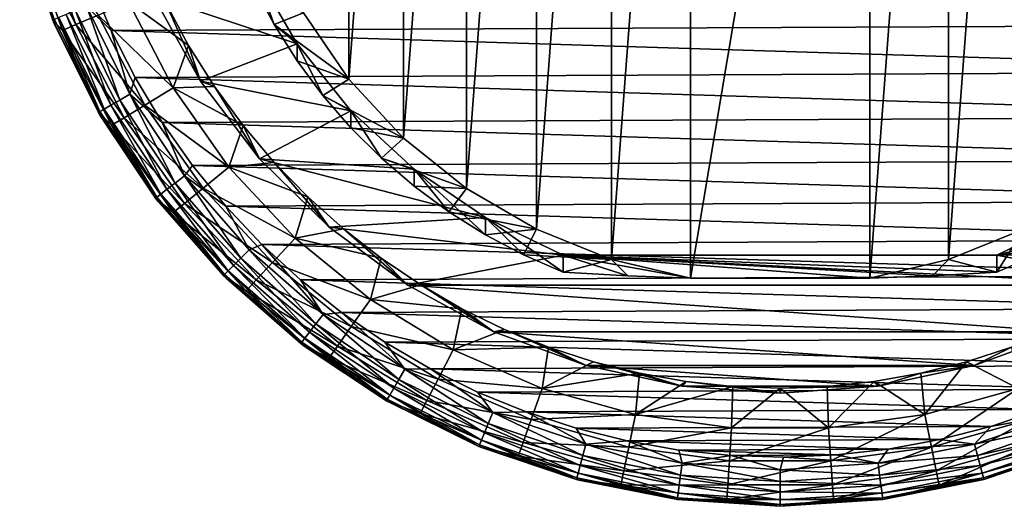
# Model space of a CAD drawing. Header units: metres. Extents: x -25 to 31, y -154 to 31.
# Tile 1 of 110: x -15 to 5, y -154 to -144. Entities that reach past the tile are written whole.
import ezdxf

# ---------------------------------------------------------------- set-up
doc = ezdxf.new("R2010")
doc.units = ezdxf.units.M
doc.layers.add('solid_FIT-WB-M-WASTE', color=7, linetype='CONTINUOUS')

msp = doc.modelspace()

# ---------------------------------------------------------------- linework, layer by layer
at = {"layer": 'solid_FIT-WB-M-WASTE'}
for points in [[(-1.822773, -127.701843, 100.950218), (-1.822773, -149.367615, 104.770477), (-3.425528, -148.984283, 104.702888)], [(-1.822773, -127.701843, 100.950218), (-3.425528, -148.984283, 104.702888), (-3.425509, -128.085159, 101.017807)], [(1.822773, -127.701843, 100.950218), (-1.822773, -149.367615, 104.770477), (-1.822773, -127.701843, 100.950218)], [(1.822773, -127.701843, 100.950218), (1.822773, -149.367615, 104.770477), (-1.822773, -149.367615, 104.770477)], [(1.822773, -127.701843, 100.950218), (3.425528, -128.085175, 101.017807), (1.822773, -149.367615, 104.770477)], [(-3.425509, -128.085159, 101.017807), (-3.425528, -148.984283, 104.702888), (-4.953334, -148.372314, 104.594978)], [(-3.425509, -128.085159, 101.017807), (-4.953334, -148.372314, 104.594978), (-4.953313, -128.697144, 101.125717)], [(3.425528, -128.085175, 101.017807), (3.425509, -148.984299, 104.702888), (1.822773, -149.367615, 104.770477)], [(3.425528, -128.085175, 101.017807), (4.953334, -128.697144, 101.125717), (3.425509, -148.984299, 104.702888)], [(-4.953313, -128.697144, 101.125717), (-4.953334, -148.372314, 104.594978), (-6.372756, -147.545074, 104.449112)], [(-4.953313, -128.697144, 101.125717), (-6.372756, -147.545074, 104.449112), (-6.372742, -129.524384, 101.271584)], [(4.953334, -128.697144, 101.125717), (4.953313, -148.372314, 104.594978), (3.425509, -148.984299, 104.702888)], [(-6.372742, -129.524384, 101.271584), (-6.372756, -147.545074, 104.449112), (-7.652733, -146.520676, 104.268486)], [(-6.372742, -129.524384, 101.271584), (-7.652733, -146.520676, 104.268486), (-7.65273, -130.548782, 101.452209)], [(-7.65273, -130.548782, 101.452209), (-8.76528, -145.321503, 104.057037), (-8.765286, -131.747971, 101.663658)], [(-7.65273, -130.548782, 101.452209), (-7.652733, -146.520676, 104.268486), (-8.76528, -145.321503, 104.057037)], [(-8.765286, -131.747971, 101.663658), (-8.76528, -145.321503, 104.057037), (-9.686022, -143.973816, 103.819405)], [(-15.454811, -142.141113, 115), (-14.782053, -144.122986, 115), (-15.422466, -142.259995, 124)], [(-15.310974, -142.289932, 113.593628), (-14.782053, -144.122986, 115), (-15.454811, -142.141113, 115)], [(-14.782053, -144.122986, 115), (-14.739283, -144.225235, 124), (-15.422466, -142.259995, 124)], [(-14.750592, -144.109894, 124.25882), (-15.422466, -142.259995, 124), (-14.739283, -144.225235, 124)], [(-15.310974, -142.289932, 113.593628), (-15.024248, -142.209595, 112.20977), (-14.311105, -144.216187, 112.20977)], [(-14.311105, -144.216187, 112.20977), (-15.024248, -142.209595, 112.20977), (-13.861504, -144.020905, 110.881821)], [(-14.584221, -144.334824, 113.593628), (-14.782053, -144.122986, 115), (-15.310974, -142.289932, 113.593628)], [(-14.584221, -144.334824, 113.593628), (-15.310974, -142.289932, 113.593628), (-14.311105, -144.216187, 112.20977)], [(-14.011558, -143.355026, 125), (13.653044, -144.212433, 125), (14.060413, -143.225388, 125)], [(-10.690057, -143.10144, 106.407234), (-9.814435, -144.605728, 106.672478), (-12.73487, -143.640579, 106.502296)], [(-10.280705, -144.216827, 104.573051), (-9.814435, -144.605728, 106.672478), (-10.690057, -143.10144, 106.407234)], [(-10.280705, -144.216827, 104.573051), (-10.690057, -143.10144, 106.407234), (-10.690018, -143.448807, 104.43763)], [(-14.096376, -143.838913, 124.966194), (-13.59509, -144.338257, 125), (-14.011558, -143.355026, 125)], [(-14.011558, -143.355026, 125), (-13.59509, -144.338257, 125), (13.653044, -144.212433, 125)], [(-10.280705, -144.216827, 104.573051), (-10.690018, -143.448807, 104.43763), (-9.686022, -143.973816, 103.819405)], [(-9.814435, -144.605728, 106.672478), (-11.77758, -145.367111, 106.806732), (-12.73487, -143.640579, 106.502296)], [(-12.49107, -143.769073, 108.691399), (-12.73487, -143.640579, 106.502296), (-11.77758, -145.367111, 106.806732)], [(-14.096376, -143.838913, 124.966194), (-14.319504, -143.931335, 124.866417), (-13.422805, -145.749664, 124.866417)], [(-13.213649, -145.628906, 124.966194), (-13.59509, -144.338257, 125), (-14.096376, -143.838913, 124.966194)], [(-13.213649, -145.628906, 124.966194), (-14.096376, -143.838913, 124.966194), (-13.422805, -145.749664, 124.866417)], [(-13.861504, -144.020905, 110.881821), (-13.244408, -143.752914, 109.636391), (-12.337696, -145.502777, 109.636391)], [(-13.244408, -143.752914, 109.636391), (-12.49107, -143.769073, 108.691399), (-12.021917, -144.639755, 108.660378)], [(-12.337696, -145.502777, 109.636391), (-13.244408, -143.752914, 109.636391), (-12.021917, -144.639755, 108.660378)], [(-12.021917, -144.639755, 108.660378), (-12.49107, -143.769073, 108.691399), (-11.77758, -145.367111, 106.806732)], [(-14.658175, -144.071609, 124.500229), (-14.750592, -144.109894, 124.25882), (-13.826898, -145.982956, 124.25882)], [(-14.511132, -144.010712, 124.707474), (-14.658175, -144.071609, 124.500229), (-13.740268, -145.932953, 124.500229)], [(-13.740268, -145.932953, 124.500229), (-14.658175, -144.071609, 124.500229), (-13.826898, -145.982956, 124.25882)], [(-14.319504, -143.931335, 124.866417), (-14.511132, -144.010712, 124.707474), (-13.602433, -145.853363, 124.707474)], [(-13.602433, -145.853363, 124.707474), (-14.511132, -144.010712, 124.707474), (-13.740268, -145.932953, 124.500229)], [(-13.422805, -145.749664, 124.866417), (-14.319504, -143.931335, 124.866417), (-13.602433, -145.853363, 124.707474)], [(-14.311105, -144.216187, 112.20977), (-13.861504, -144.020905, 110.881821), (-12.912551, -145.852295, 110.881821)], [(-12.912551, -145.852295, 110.881821), (-13.861504, -144.020905, 110.881821), (-12.337696, -145.502777, 109.636391)], [(-10.280705, -144.216827, 104.573051), (-9.686022, -143.973816, 103.819405), (-8.76528, -145.321503, 104.057037)], [(-14.782053, -144.122986, 115), (-13.856391, -146.000031, 115), (-14.739283, -144.225235, 124)], [(-14.584221, -144.334824, 113.593628), (-13.856391, -146.000031, 115), (-14.782053, -144.122986, 115)], [(-13.826898, -145.982956, 124.25882), (-14.750592, -144.109894, 124.25882), (-14.739283, -144.225235, 124)], [(-13.856391, -146.000031, 115), (-13.80686, -146.085205, 124), (-14.739283, -144.225235, 124)], [(-13.826898, -145.982956, 124.25882), (-14.739283, -144.225235, 124), (-13.80686, -146.085205, 124)], [(-14.584221, -144.334824, 113.593628), (-14.311105, -144.216187, 112.20977), (-13.331372, -146.106995, 112.20977)], [(-13.331372, -146.106995, 112.20977), (-14.311105, -144.216187, 112.20977), (-12.912551, -145.852295, 110.881821)], [(-13.59509, -144.338257, 125), (13.176516, -145.167938, 125), (13.653044, -144.212433, 125)], [(-9.814389, -144.953094, 104.702881), (-9.814435, -144.605728, 106.672478), (-10.280705, -144.216827, 104.573051)], [(-9.814389, -144.953094, 104.702881), (-10.280705, -144.216827, 104.573051), (-8.76528, -145.321503, 104.057037)], [(-13.585791, -146.261703, 113.593628), (-13.856391, -146.000031, 115), (-14.584221, -144.334824, 113.593628)], [(-13.585791, -146.261703, 113.593628), (-14.584221, -144.334824, 113.593628), (-13.331372, -146.106995, 112.20977)], [(-13.59509, -144.338257, 125), (-13.109765, -145.289307, 125), (13.176516, -145.167938, 125)], [(-13.213649, -145.628906, 124.966194), (-13.109765, -145.289307, 125), (-13.59509, -144.338257, 125)], [(-12.337696, -145.502777, 109.636391), (-12.021917, -144.639755, 108.660378), (-11.495428, -145.473587, 108.633202)], [(-11.495428, -145.473587, 108.633202), (-12.021917, -144.639755, 108.660378), (-11.77758, -145.367111, 106.806732)], [(-9.814435, -144.605728, 106.672478), (-8.722152, -145.965637, 106.91227), (-11.77758, -145.367111, 106.806732)], [(-9.294047, -145.652893, 104.826271), (-8.722152, -145.965637, 106.91227), (-9.814435, -144.605728, 106.672478)], [(-9.294047, -145.652893, 104.826271), (-9.814435, -144.605728, 106.672478), (-9.814389, -144.953094, 104.702881)], [(-9.294047, -145.652893, 104.826271), (-9.814389, -144.953094, 104.702881), (-8.76528, -145.321503, 104.057037)], [(-13.109765, -145.289307, 125), (12.633163, -146.087219, 125), (13.176516, -145.167938, 125)], [(-13.213649, -145.628906, 124.966194), (-12.557947, -146.203537, 125), (-13.109765, -145.289307, 125)], [(-13.109765, -145.289307, 125), (-12.557947, -146.203537, 125), (12.633163, -146.087219, 125)], [(-12.337696, -145.502777, 109.636391), (-11.495428, -145.473587, 108.633202), (-10.914531, -146.266525, 108.609543)], [(-8.722152, -145.965637, 106.91227), (-10.580512, -146.941925, 107.084419), (-11.77758, -145.367111, 106.806732)], [(-11.495428, -145.473587, 108.633202), (-11.77758, -145.367111, 106.806732), (-10.580512, -146.941925, 107.084419)], [(-10.914531, -146.266525, 108.609543), (-11.495428, -145.473587, 108.633202), (-10.580512, -146.941925, 107.084419)], [(-9.294047, -145.652893, 104.826271), (-8.76528, -145.321503, 104.057037), (-7.652733, -146.520676, 104.268486)], [(-13.213649, -145.628906, 124.966194), (-13.422805, -145.749664, 124.866417), (-12.296437, -147.435394, 124.866417)], [(-12.104833, -147.288361, 124.966194), (-12.557947, -146.203537, 125), (-13.213649, -145.628906, 124.966194)], [(-12.104833, -147.288361, 124.966194), (-13.213649, -145.628906, 124.966194), (-12.296437, -147.435394, 124.866417)], [(-12.912551, -145.852295, 110.881821), (-12.337696, -145.502777, 109.636391), (-11.201159, -147.112869, 109.636391)], [(-11.201159, -147.112869, 109.636391), (-12.337696, -145.502777, 109.636391), (-10.914531, -146.266525, 108.609543)], [(-8.722109, -146.312988, 104.942665), (-8.722152, -145.965637, 106.91227), (-9.294047, -145.652893, 104.826271)], [(-8.722109, -146.312988, 104.942665), (-9.294047, -145.652893, 104.826271), (-7.652733, -146.520676, 104.268486)], [(-13.602433, -145.853363, 124.707474), (-13.740268, -145.932953, 124.500229), (-12.58726, -147.658539, 124.500229)], [(-13.422805, -145.749664, 124.866417), (-13.602433, -145.853363, 124.707474), (-12.460992, -147.561661, 124.707474)], [(-12.460992, -147.561661, 124.707474), (-13.602433, -145.853363, 124.707474), (-12.58726, -147.658539, 124.500229)], [(-12.296437, -147.435394, 124.866417), (-13.422805, -145.749664, 124.866417), (-12.460992, -147.561661, 124.707474)], [(-13.331372, -146.106995, 112.20977), (-12.912551, -145.852295, 110.881821), (-11.723062, -147.537415, 110.881821)], [(-11.723062, -147.537415, 110.881821), (-12.912551, -145.852295, 110.881821), (-11.201159, -147.112869, 109.636391)], [(-13.856391, -146.000031, 115), (-12.69361, -147.740234, 115), (-13.80686, -146.085205, 124)], [(-13.585791, -146.261703, 113.593628), (-12.69361, -147.740234, 115), (-13.856391, -146.000031, 115)], [(-13.740268, -145.932953, 124.500229), (-13.826898, -145.982956, 124.25882), (-12.66662, -147.719437, 124.25882)], [(-12.66662, -147.719437, 124.25882), (-13.826898, -145.982956, 124.25882), (-13.80686, -146.085205, 124)], [(-12.58726, -147.658539, 124.500229), (-13.740268, -145.932953, 124.500229), (-12.66662, -147.719437, 124.25882)], [(-8.722152, -145.965637, 106.91227), (-7.437321, -147.151169, 107.121307), (-10.580512, -146.941925, 107.084419)], [(-8.102206, -146.929153, 105.051315), (-7.437321, -147.151169, 107.121307), (-8.722152, -145.965637, 106.91227)], [(-8.102206, -146.929153, 105.051315), (-8.722152, -145.965637, 106.91227), (-8.722109, -146.312988, 104.942665)], [(-12.69361, -147.740234, 115), (-12.640965, -147.808472, 124), (-13.80686, -146.085205, 124)], [(-12.66662, -147.719437, 124.25882), (-13.80686, -146.085205, 124), (-12.640965, -147.808472, 124)], [(-13.585791, -146.261703, 113.593628), (-13.331372, -146.106995, 112.20977), (-12.103302, -147.846771, 112.20977)], [(-12.334284, -148.034683, 113.593628), (-12.69361, -147.740234, 115), (-13.585791, -146.261703, 113.593628)], [(-12.334284, -148.034683, 113.593628), (-13.585791, -146.261703, 113.593628), (-12.103302, -147.846771, 112.20977)], [(-12.103302, -147.846771, 112.20977), (-13.331372, -146.106995, 112.20977), (-11.723062, -147.537415, 110.881821)], [(-12.557947, -146.203537, 125), (12.025842, -146.965439, 125), (12.633163, -146.087219, 125)], [(-12.557947, -146.203537, 125), (-11.942541, -147.076111, 125), (12.025842, -146.965439, 125)], [(-12.104833, -147.288361, 124.966194), (-11.942541, -147.076111, 125), (-12.557947, -146.203537, 125)], [(-11.201159, -147.112869, 109.636391), (-10.914531, -146.266525, 108.609543), (-10.282212, -147.015091, 108.589081)], [(-10.282212, -147.015091, 108.589081), (-10.914531, -146.266525, 108.609543), (-10.580512, -146.941925, 107.084419)], [(-8.102206, -146.929153, 105.051315), (-8.722109, -146.312988, 104.942665), (-7.652733, -146.520676, 104.268486)], [(-8.102206, -146.929153, 105.051315), (-7.652733, -146.520676, 104.268486), (-6.372756, -147.545074, 104.449112)], [(-12.104833, -147.288361, 124.966194), (-11.266586, -147.902725, 125), (-11.942541, -147.076111, 125)], [(-11.942541, -147.076111, 125), (11.357541, -147.798279, 125), (12.025842, -146.965439, 125)], [(-11.942541, -147.076111, 125), (-11.266586, -147.902725, 125), (11.357541, -147.798279, 125)], [(-11.201159, -147.112869, 109.636391), (-10.282212, -147.015091, 108.589081), (-9.601586, -147.716125, 108.571503)], [(-5.988306, -148.136124, 107.294983), (-9.168085, -148.332901, 107.329681), (-10.580512, -146.941925, 107.084419)], [(-10.282212, -147.015091, 108.589081), (-10.580512, -146.941925, 107.084419), (-9.168085, -148.332901, 107.329681)], [(-7.437321, -147.151169, 107.121307), (-5.988306, -148.136124, 107.294983), (-10.580512, -146.941925, 107.084419)], [(-9.601586, -147.716125, 108.571503), (-10.282212, -147.015091, 108.589081), (-9.168085, -148.332901, 107.329681)], [(-7.43729, -147.498489, 105.151703), (-7.437321, -147.151169, 107.121307), (-8.102206, -146.929153, 105.051315)], [(-7.43729, -147.498489, 105.151703), (-8.102206, -146.929153, 105.051315), (-6.372756, -147.545074, 104.449112)], [(-11.723062, -147.537415, 110.881821), (-11.201159, -147.112869, 109.636391), (-9.855967, -148.553207, 109.636391)], [(-9.855967, -148.553207, 109.636391), (-11.201159, -147.112869, 109.636391), (-9.601586, -147.716125, 108.571503)], [(-5.988292, -148.483429, 105.325371), (-5.988306, -148.136124, 107.294983), (-7.437321, -147.151169, 107.121307)], [(-6.73148, -148.017441, 105.243202), (-7.437321, -147.151169, 107.121307), (-7.43729, -147.498489, 105.151703)], [(-5.988292, -148.483429, 105.325371), (-7.437321, -147.151169, 107.121307), (-6.73148, -148.017441, 105.243202)], [(-12.296437, -147.435394, 124.866417), (-12.460992, -147.561661, 124.707474), (-11.106339, -149.106339, 124.707474)], [(-12.104833, -147.288361, 124.966194), (-12.296437, -147.435394, 124.866417), (-10.959674, -148.959671, 124.866417)], [(-10.959674, -148.959671, 124.866417), (-12.296437, -147.435394, 124.866417), (-11.106339, -149.106339, 124.707474)], [(-10.788899, -148.788895, 124.966194), (-11.266586, -147.902725, 125), (-12.104833, -147.288361, 124.966194)], [(-10.788899, -148.788895, 124.966194), (-12.104833, -147.288361, 124.966194), (-10.959674, -148.959671, 124.866417)], [(-12.58726, -147.658539, 124.500229), (-12.66662, -147.719437, 124.25882), (-11.289615, -149.289612, 124.25882)], [(-12.460992, -147.561661, 124.707474), (-12.58726, -147.658539, 124.500229), (-11.218882, -149.218887, 124.500229)], [(-11.218882, -149.218887, 124.500229), (-12.58726, -147.658539, 124.500229), (-11.289615, -149.289612, 124.25882)], [(-11.106339, -149.106339, 124.707474), (-12.460992, -147.561661, 124.707474), (-11.218882, -149.218887, 124.500229)], [(-12.103302, -147.846771, 112.20977), (-11.723062, -147.537415, 110.881821), (-10.315194, -149.044876, 110.881821)], [(-10.315194, -149.044876, 110.881821), (-11.723062, -147.537415, 110.881821), (-9.855967, -148.553207, 109.636391)], [(-6.73148, -148.017441, 105.243202), (-7.43729, -147.498489, 105.151703), (-6.372756, -147.545074, 104.449112)], [(-6.73148, -148.017441, 105.243202), (-6.372756, -147.545074, 104.449112), (-4.953334, -148.372314, 104.594978)], [(-12.69361, -147.740234, 115), (-11.313642, -149.313782, 115), (-12.640965, -147.808472, 124)], [(-12.334284, -148.034683, 113.593628), (-11.313642, -149.313782, 115), (-12.69361, -147.740234, 115)], [(-11.289615, -149.289612, 124.25882), (-12.66662, -147.719437, 124.25882), (-12.640965, -147.808472, 124)], [(-11.313642, -149.313782, 115), (-11.261314, -149.36586, 124), (-12.640965, -147.808472, 124)], [(-11.289615, -149.289612, 124.25882), (-12.640965, -147.808472, 124), (-11.261314, -149.36586, 124)], [(-12.334284, -148.034683, 113.593628), (-12.103302, -147.846771, 112.20977), (-10.64977, -149.403122, 112.20977)], [(-10.64977, -149.403122, 112.20977), (-12.103302, -147.846771, 112.20977), (-10.315194, -149.044876, 110.881821)], [(-11.266586, -147.902725, 125), (10.6317, -148.581436, 125), (11.357541, -147.798279, 125)], [(-9.855967, -148.553207, 109.636391), (-9.601586, -147.716125, 108.571503), (-8.876084, -148.366501, 108.556511)], [(-8.876084, -148.366501, 108.556511), (-9.601586, -147.716125, 108.571503), (-9.168085, -148.332901, 107.329681)], [(-10.853012, -149.620743, 113.593628), (-11.313642, -149.313782, 115), (-12.334284, -148.034683, 113.593628)], [(-10.853012, -149.620743, 113.593628), (-12.334284, -148.034683, 113.593628), (-10.64977, -149.403122, 112.20977)], [(-11.266586, -147.902725, 125), (-10.533541, -148.679169, 125), (10.6317, -148.581436, 125)], [(-10.788899, -148.788895, 124.966194), (-10.533541, -148.679169, 125), (-11.266586, -147.902725, 125)], [(-5.988292, -148.483429, 105.325371), (-6.73148, -148.017441, 105.243202), (-4.953334, -148.372314, 104.594978)], [(-5.988306, -148.136124, 107.294983), (-4.407096, -148.898758, 107.429459), (-9.168085, -148.332901, 107.329681)], [(-4.407096, -149.246063, 105.459846), (-4.407096, -148.898758, 107.429459), (-5.988306, -148.136124, 107.294983)], [(-5.21213, -148.893692, 105.397713), (-5.988306, -148.136124, 107.294983), (-5.988292, -148.483429, 105.325371)], [(-4.407096, -149.246063, 105.459846), (-5.988306, -148.136124, 107.294983), (-5.21213, -148.893692, 105.397713)], [(4.407096, -148.898758, 107.429459), (5.988306, -148.136124, 107.294983), (9.168052, -148.332932, 107.329689)], [(5.988292, -148.483429, 105.325371), (5.988306, -148.136124, 107.294983), (4.407096, -148.898758, 107.429459)], [(-9.855967, -148.553207, 109.636391), (-8.876084, -148.366501, 108.556511), (-8.109374, -148.963364, 108.543839)], [(-4.407096, -148.898758, 107.429459), (-7.568967, -149.511795, 107.537552), (-9.168085, -148.332901, 107.329681)], [(-8.876084, -148.366501, 108.556511), (-9.168085, -148.332901, 107.329681), (-7.568967, -149.511795, 107.537552)], [(-8.109374, -148.963364, 108.543839), (-8.876084, -148.366501, 108.556511), (-7.568967, -149.511795, 107.537552)], [(-5.21213, -148.893692, 105.397713), (-5.988292, -148.483429, 105.325371), (-4.953334, -148.372314, 104.594978)], [(-5.21213, -148.893692, 105.397713), (-4.953334, -148.372314, 104.594978), (-3.425528, -148.984283, 104.702888)], [(4.953313, -148.372314, 104.594978), (4.407096, -149.246063, 105.459846), (3.425509, -148.984299, 104.702888)], [(4.407096, -148.898758, 107.429459), (9.168052, -148.332932, 107.329689), (7.568941, -149.51181, 107.53756)], [(4.953313, -148.372314, 104.594978), (5.21213, -148.893692, 105.397713), (4.407096, -149.246063, 105.459846)], [(-9.288364, -150.104828, 124.966194), (-10.533541, -148.679169, 125), (-10.788899, -148.788895, 124.966194)], [(-10.533541, -148.679169, 125), (9.851981, -149.310989, 125), (10.6317, -148.581436, 125)], [(-10.533541, -148.679169, 125), (-9.74711, -149.401489, 125), (9.851981, -149.310989, 125)], [(-9.288364, -150.104828, 124.966194), (-9.74711, -149.401489, 125), (-10.533541, -148.679169, 125)], [(-10.315194, -149.044876, 110.881821), (-9.855967, -148.553207, 109.636391), (-8.327177, -149.796967, 109.636391)], [(-8.327177, -149.796967, 109.636391), (-9.855967, -148.553207, 109.636391), (-8.109374, -148.963364, 108.543839)], [(5.21213, -148.893692, 105.397713), (5.988292, -148.483429, 105.325371), (4.407096, -148.898758, 107.429459)], [(-10.788899, -148.788895, 124.966194), (-10.959674, -148.959671, 124.866417), (-9.435388, -150.296432, 124.866417)], [(-9.288364, -150.104828, 124.966194), (-10.788899, -148.788895, 124.966194), (-9.435388, -150.296432, 124.866417)], [(-10.959674, -148.959671, 124.866417), (-11.106339, -149.106339, 124.707474), (-9.561655, -150.460999, 124.707474)], [(-9.435388, -150.296432, 124.866417), (-10.959674, -148.959671, 124.866417), (-9.561655, -150.460999, 124.707474)], [(-10.64977, -149.403122, 112.20977), (-10.315194, -149.044876, 110.881821), (-8.715175, -150.346588, 110.881821)], [(-8.715175, -150.346588, 110.881821), (-10.315194, -149.044876, 110.881821), (-8.327177, -149.796967, 109.636391)], [(-8.327177, -149.796967, 109.636391), (-8.109374, -148.963364, 108.543839), (-7.305086, -149.504257, 108.533218)], [(-7.305086, -149.504257, 108.533218), (-8.109374, -148.963364, 108.543839), (-7.568967, -149.511795, 107.537552)], [(-4.407096, -148.898758, 107.429459), (7.568941, -149.51181, 107.53756), (-7.568967, -149.511795, 107.537552)], [(-4.407096, -149.246063, 105.459846), (-5.21213, -148.893692, 105.397713), (-3.425528, -148.984283, 104.702888)], [(-4.407096, -148.898758, 107.429459), (4.407096, -148.898758, 107.429459), (7.568941, -149.51181, 107.53756)], [(4.407096, -149.246063, 105.459846), (4.407096, -148.898758, 107.429459), (-4.407096, -148.898758, 107.429459)], [(3.094927, -149.319504, 105.043365), (4.407096, -149.246063, 105.459846), (-4.407096, -148.898758, 107.429459)], [(-3.096603, -149.319412, 105.043816), (-1.822773, -149.367615, 104.770477), (-4.407096, -148.898758, 107.429459)], [(1.822773, -149.367615, 104.770477), (-4.407096, -148.898758, 107.429459), (-1.822773, -149.367615, 104.770477)], [(-3.096603, -149.319412, 105.043816), (-4.407096, -148.898758, 107.429459), (-4.407096, -149.246063, 105.459846)], [(3.094927, -149.319504, 105.043365), (-4.407096, -148.898758, 107.429459), (1.822773, -149.367615, 104.770477)], [(-3.096603, -149.319412, 105.043816), (-4.407096, -149.246063, 105.459846), (-3.425528, -148.984283, 104.702888)], [(-3.096603, -149.319412, 105.043816), (-3.425528, -148.984283, 104.702888), (-1.822773, -149.367615, 104.770477)], [(3.094927, -149.319504, 105.043365), (1.822773, -149.367615, 104.770477), (3.425509, -148.984299, 104.702888)], [(3.094927, -149.319504, 105.043365), (3.425509, -148.984299, 104.702888), (4.407096, -149.246063, 105.459846)], [(4.407096, -149.246063, 105.459846), (5.21213, -148.893692, 105.397713), (4.407096, -148.898758, 107.429459)], [(-11.218882, -149.218887, 124.500229), (-11.289615, -149.289612, 124.25882), (-9.71944, -150.666626, 124.25882)], [(-11.106339, -149.106339, 124.707474), (-11.218882, -149.218887, 124.500229), (-9.658545, -150.587265, 124.500229)], [(-9.658545, -150.587265, 124.500229), (-11.218882, -149.218887, 124.500229), (-9.71944, -150.666626, 124.25882)], [(-9.561655, -150.460999, 124.707474), (-11.106339, -149.106339, 124.707474), (-9.658545, -150.587265, 124.500229)], [(-11.313642, -149.313782, 115), (-9.740074, -150.693741, 115), (-11.261314, -149.36586, 124)], [(-10.853012, -149.620743, 113.593628), (-9.740074, -150.693741, 115), (-11.313642, -149.313782, 115)], [(-9.71944, -150.666626, 124.25882), (-11.289615, -149.289612, 124.25882), (-11.261314, -149.36586, 124)], [(-9.740074, -150.693741, 115), (-9.691236, -150.731064, 124), (-11.261314, -149.36586, 124)], [(-9.71944, -150.666626, 124.25882), (-11.261314, -149.36586, 124), (-9.691236, -150.731064, 124)], [(-10.853012, -149.620743, 113.593628), (-10.64977, -149.403122, 112.20977), (-8.997853, -150.747055, 112.20977)], [(-8.997853, -150.747055, 112.20977), (-10.64977, -149.403122, 112.20977), (-8.715175, -150.346588, 110.881821)], [(-9.74711, -149.401489, 125), (9.022372, -149.983185, 125), (9.851981, -149.310989, 125)], [(-9.74711, -149.401489, 125), (-8.911351, -150.065979, 125), (9.022372, -149.983185, 125)], [(-9.288364, -150.104828, 124.966194), (-8.911351, -150.065979, 125), (-9.74711, -149.401489, 125)], [(-9.16957, -150.990326, 113.593628), (-9.740074, -150.693741, 115), (-10.853012, -149.620743, 113.593628)], [(-9.16957, -150.990326, 113.593628), (-10.853012, -149.620743, 113.593628), (-8.997853, -150.747055, 112.20977)], [(-8.327177, -149.796967, 109.636391), (-7.305086, -149.504257, 108.533218), (-6.466978, -149.986954, 108.524422)], [(-7.305086, -149.504257, 108.533218), (-7.568967, -149.511795, 107.537552), (-5.815833, -150.454544, 107.703789)], [(-7.568967, -149.511795, 107.537552), (7.568941, -149.51181, 107.53756), (5.8158, -150.454559, 107.703789)], [(-5.815833, -150.454544, 107.703789), (-7.568967, -149.511795, 107.537552), (5.8158, -150.454559, 107.703789)], [(-6.466978, -149.986954, 108.524422), (-7.305086, -149.504257, 108.533218), (-5.815833, -150.454544, 107.703789)], [(-8.715175, -150.346588, 110.881821), (-8.327177, -149.796967, 109.636391), (-6.643269, -150.820969, 109.636391)], [(-6.643269, -150.820969, 109.636391), (-8.327177, -149.796967, 109.636391), (-6.466978, -149.986954, 108.524422)], [(-7.628904, -151.213654, 124.966194), (-8.911351, -150.065979, 125), (-9.288364, -150.104828, 124.966194)], [(-8.911351, -150.065979, 125), (8.146989, -150.594711, 125), (9.022372, -149.983185, 125)], [(-8.911351, -150.065979, 125), (-8.030392, -150.669357, 125), (8.146989, -150.594711, 125)], [(-7.628904, -151.213654, 124.966194), (-8.030392, -150.669357, 125), (-8.911351, -150.065979, 125)], [(-6.643269, -150.820969, 109.636391), (-6.466978, -149.986954, 108.524422), (-5.599113, -150.409363, 108.517235)], [(-5.599113, -150.409363, 108.517235), (-6.466978, -149.986954, 108.524422), (-5.815833, -150.454544, 107.703789)], [(-9.288364, -150.104828, 124.966194), (-9.435388, -150.296432, 124.866417), (-7.74966, -151.422806, 124.866417)], [(-7.628904, -151.213654, 124.966194), (-9.288364, -150.104828, 124.966194), (-7.74966, -151.422806, 124.866417)], [(-9.561655, -150.460999, 124.707474), (-9.658545, -150.587265, 124.500229), (-7.932947, -151.740265, 124.500229)], [(-9.435388, -150.296432, 124.866417), (-9.561655, -150.460999, 124.707474), (-7.853368, -151.602432, 124.707474)], [(-7.853368, -151.602432, 124.707474), (-9.561655, -150.460999, 124.707474), (-7.932947, -151.740265, 124.500229)], [(-7.74966, -151.422806, 124.866417), (-9.435388, -150.296432, 124.866417), (-7.853368, -151.602432, 124.707474)], [(-8.997853, -150.747055, 112.20977), (-8.715175, -150.346588, 110.881821), (-6.952807, -151.418304, 110.881821)], [(-6.952807, -151.418304, 110.881821), (-8.715175, -150.346588, 110.881821), (-6.643269, -150.820969, 109.636391)], [(-6.643269, -150.820969, 109.636391), (-5.599113, -150.409363, 108.517235), (-4.705615, -150.76973, 108.511482)], [(-5.599113, -150.409363, 108.517235), (-5.815833, -150.454544, 107.703789), (-3.944289, -151.141998, 107.825005)], [(-5.815833, -150.454544, 107.703789), (5.8158, -150.454559, 107.703789), (3.944273, -151.141998, 107.825005)], [(-3.944289, -151.141998, 107.825005), (-5.815833, -150.454544, 107.703789), (3.944273, -151.141998, 107.825005)], [(-4.705615, -150.76973, 108.511482), (-5.599113, -150.409363, 108.517235), (-3.944289, -151.141998, 107.825005)], [(3.944273, -151.141998, 107.825005), (5.8158, -150.454559, 107.703789), (4.705637, -150.76973, 108.511482)], [(-9.658545, -150.587265, 124.500229), (-9.71944, -150.666626, 124.25882), (-7.982963, -151.826904, 124.25882)], [(-7.982963, -151.826904, 124.25882), (-9.71944, -150.666626, 124.25882), (-9.691236, -150.731064, 124)], [(-7.932947, -151.740265, 124.500229), (-9.658545, -150.587265, 124.500229), (-7.982963, -151.826904, 124.25882)], [(-8.030392, -150.669357, 125), (7.230406, -151.142349, 125), (8.146989, -150.594711, 125)], [(-8.030392, -150.669357, 125), (-7.108815, -151.208511, 125), (7.230406, -151.142349, 125)], [(-7.628904, -151.213654, 124.966194), (-7.108815, -151.208511, 125), (-8.030392, -150.669357, 125)], [(-9.740074, -150.693741, 115), (-7.999862, -151.856491, 115), (-9.691236, -150.731064, 124)], [(-9.16957, -150.990326, 113.593628), (-7.999862, -151.856491, 115), (-9.740074, -150.693741, 115)], [(-7.999862, -151.856491, 115), (-7.957281, -151.880981, 124), (-9.691236, -150.731064, 124)], [(-7.982963, -151.826904, 124.25882), (-9.691236, -150.731064, 124), (-7.957281, -151.880981, 124)], [(-9.16957, -150.990326, 113.593628), (-8.997853, -150.747055, 112.20977), (-7.178323, -151.853531, 112.20977)], [(-7.178323, -151.853531, 112.20977), (-8.997853, -150.747055, 112.20977), (-6.952807, -151.418304, 110.881821)], [(-6.952807, -151.418304, 110.881821), (-6.643269, -150.820969, 109.636391), (-4.83561, -151.60614, 109.636391)], [(-4.83561, -151.60614, 109.636391), (-6.643269, -150.820969, 109.636391), (-4.705615, -150.76973, 108.511482)], [(-4.83561, -151.60614, 109.636391), (-4.705615, -150.76973, 108.511482), (-3.79055, -151.066605, 108.506989)], [(-3.79055, -151.066605, 108.506989), (-4.705615, -150.76973, 108.511482), (-3.944289, -151.141998, 107.825005)], [(3.944273, -151.141998, 107.825005), (4.705637, -150.76973, 108.511482), (3.790582, -151.066605, 108.506989)], [(4.83561, -151.60614, 109.636391), (3.790582, -151.066605, 108.506989), (4.705637, -150.76973, 108.511482)], [(-7.315315, -152.11792, 113.593628), (-7.999862, -151.856491, 115), (-9.16957, -150.990326, 113.593628)], [(-7.315315, -152.11792, 113.593628), (-9.16957, -150.990326, 113.593628), (-7.178323, -151.853531, 112.20977)], [(-4.83561, -151.60614, 109.636391), (-3.79055, -151.066605, 108.506989), (-2.858135, -151.298782, 108.503632)], [(-3.79055, -151.066605, 108.506989), (-3.944289, -151.141998, 107.825005), (-1.99235, -151.56015, 107.898735)], [(-2.858135, -151.298782, 108.503632), (-3.79055, -151.066605, 108.506989), (-1.99235, -151.56015, 107.898735)], [(3.944273, -151.141998, 107.825005), (3.790582, -151.066605, 108.506989), (2.858169, -151.298782, 108.503632)], [(2.937873, -152.137863, 109.636391), (2.858169, -151.298782, 108.503632), (3.790582, -151.066605, 108.506989)], [(4.83561, -151.60614, 109.636391), (2.937873, -152.137863, 109.636391), (3.790582, -151.066605, 108.506989)], [(-7.628904, -151.213654, 124.966194), (-7.74966, -151.422806, 124.866417), (-5.931333, -152.319504, 124.866417)], [(-5.83891, -152.096375, 124.966194), (-7.108815, -151.208511, 125), (-7.628904, -151.213654, 124.966194)], [(-5.83891, -152.096375, 124.966194), (-7.628904, -151.213654, 124.966194), (-5.931333, -152.319504, 124.866417)], [(-7.108815, -151.208511, 125), (6.277194, -151.623398, 125), (7.230406, -151.142349, 125)], [(-7.108815, -151.208511, 125), (-6.151229, -151.680725, 125), (6.277194, -151.623398, 125)], [(-5.83891, -152.096375, 124.966194), (-6.151229, -151.680725, 125), (-7.108815, -151.208511, 125)], [(-3.944289, -151.141998, 107.825005), (3.944273, -151.141998, 107.825005), (1.992343, -151.560165, 107.898735)], [(-1.99235, -151.56015, 107.898735), (-3.944289, -151.141998, 107.825005), (1.992343, -151.560165, 107.898735)], [(1.992343, -151.560165, 107.898735), (3.944273, -151.141998, 107.825005), (2.858169, -151.298782, 108.503632)], [(-7.74966, -151.422806, 124.866417), (-7.853368, -151.602432, 124.707474), (-6.010708, -152.511139, 124.707474)], [(-5.931333, -152.319504, 124.866417), (-7.74966, -151.422806, 124.866417), (-6.010708, -152.511139, 124.707474)], [(-7.178323, -151.853531, 112.20977), (-6.952807, -151.418304, 110.881821), (-5.060922, -152.240067, 110.881821)], [(-5.060922, -152.240067, 110.881821), (-6.952807, -151.418304, 110.881821), (-4.83561, -151.60614, 109.636391)], [(-2.937873, -152.137863, 109.636391), (-4.83561, -151.60614, 109.636391), (-2.858135, -151.298782, 108.503632)], [(-2.937873, -152.137863, 109.636391), (-2.858135, -151.298782, 108.503632), (-1.912676, -151.465302, 108.501312)], [(-2.937873, -152.137863, 109.636391), (-1.912676, -151.465302, 108.501312), (-0.958524, -151.565475, 108.499954)], [(-1.912676, -151.465302, 108.501312), (-2.858135, -151.298782, 108.503632), (-1.99235, -151.56015, 107.898735)], [(-1.912676, -151.465302, 108.501312), (-1.99235, -151.56015, 107.898735), (0, -151.700485, 107.923477)], [(-0.958524, -151.565475, 108.499954), (-1.912676, -151.465302, 108.501312), (0, -151.700485, 107.923477)], [(1.992343, -151.560165, 107.898735), (1.912693, -151.465302, 108.501312), (0.958533, -151.565475, 108.499954)], [(0.98541, -152.406219, 109.636391), (0.958533, -151.565475, 108.499954), (1.912693, -151.465302, 108.501312)], [(2.937873, -152.137863, 109.636391), (0.98541, -152.406219, 109.636391), (1.912693, -151.465302, 108.501312)], [(1.992343, -151.560165, 107.898735), (2.858169, -151.298782, 108.503632), (1.912693, -151.465302, 108.501312)], [(2.937873, -152.137863, 109.636391), (1.912693, -151.465302, 108.501312), (2.858169, -151.298782, 108.503632)], [(-7.853368, -151.602432, 124.707474), (-7.932947, -151.740265, 124.500229), (-6.071615, -152.658173, 124.500229)], [(-6.010708, -152.511139, 124.707474), (-7.853368, -151.602432, 124.707474), (-6.071615, -152.658173, 124.500229)], [(-6.151229, -151.680725, 125), (5.292153, -152.035416, 125), (6.277194, -151.623398, 125)], [(-6.151229, -151.680725, 125), (-5.162445, -152.083649, 125), (5.292153, -152.035416, 125)], [(-5.83891, -152.096375, 124.966194), (-5.162445, -152.083649, 125), (-6.151229, -151.680725, 125)], [(-5.060922, -152.240067, 110.881821), (-4.83561, -151.60614, 109.636391), (-2.937873, -152.137863, 109.636391)], [(-0.98541, -152.406219, 109.636391), (-2.937873, -152.137863, 109.636391), (-0.958524, -151.565475, 108.499954)], [(-1.99235, -151.56015, 107.898735), (1.992343, -151.560165, 107.898735), (0, -151.700485, 107.923477)], [(-0.98541, -152.406219, 109.636391), (-0.958524, -151.565475, 108.499954), (0, -151.598923, 108.499504)], [(0.98541, -152.406219, 109.636391), (-0.98541, -152.406219, 109.636391), (0, -151.598923, 108.499504)], [(-0.958524, -151.565475, 108.499954), (0, -151.700485, 107.923477), (0, -151.598923, 108.499504)], [(1.992343, -151.560165, 107.898735), (0, -151.598923, 108.499504), (0, -151.700485, 107.923477)], [(1.992343, -151.560165, 107.898735), (0.958533, -151.565475, 108.499954), (0, -151.598923, 108.499504)], [(0.98541, -152.406219, 109.636391), (0, -151.598923, 108.499504), (0.958533, -151.565475, 108.499954)], [(3.074762, -152.79657, 110.881821), (2.937873, -152.137863, 109.636391), (4.83561, -151.60614, 109.636391)], [(5.060922, -152.240067, 110.881821), (3.074762, -152.79657, 110.881821), (4.83561, -151.60614, 109.636391)], [(-7.999862, -151.856491, 115), (-6.122764, -152.78215, 115), (-7.957281, -151.880981, 124)], [(-7.315315, -152.11792, 113.593628), (-6.122764, -152.78215, 115), (-7.999862, -151.856491, 115)], [(-7.932947, -151.740265, 124.500229), (-7.982963, -151.826904, 124.25882), (-6.109895, -152.750595, 124.25882)], [(-6.109895, -152.750595, 124.25882), (-7.982963, -151.826904, 124.25882), (-7.957281, -151.880981, 124)], [(-6.122764, -152.78215, 115), (-6.088769, -152.796173, 124), (-7.957281, -151.880981, 124)], [(-6.109895, -152.750595, 124.25882), (-7.957281, -151.880981, 124), (-6.088769, -152.796173, 124)], [(-6.071615, -152.658173, 124.500229), (-7.932947, -151.740265, 124.500229), (-6.109895, -152.750595, 124.25882)], [(-7.315315, -152.11792, 113.593628), (-7.178323, -151.853531, 112.20977), (-5.225074, -152.70195, 112.20977)], [(-5.225074, -152.70195, 112.20977), (-7.178323, -151.853531, 112.20977), (-5.060922, -152.240067, 110.881821)], [(-3.949011, -152.737915, 124.966194), (-5.162445, -152.083649, 125), (-5.83891, -152.096375, 124.966194)], [(-5.162445, -152.083649, 125), (4.280403, -152.376297, 125), (5.292153, -152.035416, 125)], [(-5.162445, -152.083649, 125), (-4.147604, -152.415176, 125), (4.280403, -152.376297, 125)], [(-3.949011, -152.737915, 124.966194), (-4.147604, -152.415176, 125), (-5.162445, -152.083649, 125)], [(5.83891, -152.096375, 124.966194), (5.292153, -152.035416, 125), (4.280403, -152.376297, 125)], [(-5.32479, -152.982529, 113.593628), (-6.122764, -152.78215, 115), (-7.315315, -152.11792, 113.593628)], [(-5.32479, -152.982529, 113.593628), (-7.315315, -152.11792, 113.593628), (-5.225074, -152.70195, 112.20977)], [(-5.83891, -152.096375, 124.966194), (-5.931333, -152.319504, 124.866417), (-4.011519, -152.971191, 124.866417)], [(-3.949011, -152.737915, 124.966194), (-5.83891, -152.096375, 124.966194), (-4.011519, -152.971191, 124.866417)], [(-5.225074, -152.70195, 112.20977), (-5.060922, -152.240067, 110.881821), (-3.074762, -152.79657, 110.881821)], [(-3.074762, -152.79657, 110.881821), (-5.060922, -152.240067, 110.881821), (-2.937873, -152.137863, 109.636391)], [(-3.074762, -152.79657, 110.881821), (-2.937873, -152.137863, 109.636391), (-0.98541, -152.406219, 109.636391)], [(1.031325, -153.077423, 110.881821), (0.98541, -152.406219, 109.636391), (2.937873, -152.137863, 109.636391)], [(3.074762, -152.79657, 110.881821), (1.031325, -153.077423, 110.881821), (2.937873, -152.137863, 109.636391)], [(3.174492, -153.276489, 112.20977), (3.074762, -152.79657, 110.881821), (5.060922, -152.240067, 110.881821)], [(5.225074, -152.70195, 112.20977), (3.174492, -153.276489, 112.20977), (5.060922, -152.240067, 110.881821)], [(5.83891, -152.096375, 124.966194), (4.280403, -152.376297, 125), (3.949011, -152.737915, 124.966194)], [(5.83891, -152.096375, 124.966194), (3.949011, -152.737915, 124.966194), (5.931333, -152.319504, 124.866417)], [(-5.931333, -152.319504, 124.866417), (-6.010708, -152.511139, 124.707474), (-4.065203, -153.171539, 124.707474)], [(-4.011519, -152.971191, 124.866417), (-5.931333, -152.319504, 124.866417), (-4.065203, -153.171539, 124.707474)], [(-4.147604, -152.415176, 125), (3.246877, -152.644379, 125), (4.280403, -152.376297, 125)], [(-4.147604, -152.415176, 125), (-3.111662, -152.673706, 125), (3.246877, -152.644379, 125)], [(-3.949011, -152.737915, 124.966194), (-3.111662, -152.673706, 125), (-4.147604, -152.415176, 125)], [(-1.031325, -153.077423, 110.881821), (-3.074762, -152.79657, 110.881821), (-0.98541, -152.406219, 109.636391)], [(-1.031325, -153.077423, 110.881821), (-0.98541, -152.406219, 109.636391), (0.98541, -152.406219, 109.636391)], [(1.031325, -153.077423, 110.881821), (-1.031325, -153.077423, 110.881821), (0.98541, -152.406219, 109.636391)], [(3.949011, -152.737915, 124.966194), (4.280403, -152.376297, 125), (3.246877, -152.644379, 125)], [(3.949011, -152.737915, 124.966194), (4.011519, -152.971191, 124.866417), (5.931333, -152.319504, 124.866417)], [(5.931333, -152.319504, 124.866417), (4.011519, -152.971191, 124.866417), (6.010708, -152.511139, 124.707474)], [(-6.071615, -152.658173, 124.500229), (-6.109895, -152.750595, 124.25882), (-4.132286, -153.421906, 124.25882)], [(-6.010708, -152.511139, 124.707474), (-6.071615, -152.658173, 124.500229), (-4.106396, -153.325272, 124.500229)], [(-4.106396, -153.325272, 124.500229), (-6.071615, -152.658173, 124.500229), (-4.132286, -153.421906, 124.25882)], [(-4.065203, -153.171539, 124.707474), (-6.010708, -152.511139, 124.707474), (-4.106396, -153.325272, 124.500229)], [(-1.991544, -153.127274, 124.966194), (-3.111662, -152.673706, 125), (-3.949011, -152.737915, 124.966194)], [(-3.111662, -152.673706, 125), (2.197002, -152.838226, 125), (3.246877, -152.644379, 125)], [(-3.111662, -152.673706, 125), (-2.060049, -152.857864, 125), (2.197002, -152.838226, 125)], [(-1.991544, -153.127274, 124.966194), (-2.060049, -152.857864, 125), (-3.111662, -152.673706, 125)], [(3.949011, -152.737915, 124.966194), (3.246877, -152.644379, 125), (2.197002, -152.838226, 125)], [(4.011519, -152.971191, 124.866417), (4.065203, -153.171539, 124.707474), (6.010708, -152.511139, 124.707474)], [(6.010708, -152.511139, 124.707474), (4.065203, -153.171539, 124.707474), (6.071615, -152.658173, 124.500229)], [(4.065203, -153.171539, 124.707474), (4.106396, -153.325272, 124.500229), (6.071615, -152.658173, 124.500229)], [(6.071615, -152.658173, 124.500229), (4.106396, -153.325272, 124.500229), (6.109895, -152.750595, 124.25882)], [(-6.122764, -152.78215, 115), (-4.14097, -153.454849, 115), (-6.088769, -152.796173, 124)], [(-5.32479, -152.982529, 113.593628), (-4.14097, -153.454849, 115), (-6.122764, -152.78215, 115)], [(-4.132286, -153.421906, 124.25882), (-6.109895, -152.750595, 124.25882), (-6.088769, -152.796173, 124)], [(-4.14097, -153.454849, 115), (-4.117298, -153.461166, 124), (-6.088769, -152.796173, 124)], [(-4.132286, -153.421906, 124.25882), (-6.088769, -152.796173, 124), (-4.117298, -153.461166, 124)], [(-5.32479, -152.982529, 113.593628), (-5.225074, -152.70195, 112.20977), (-3.174492, -153.276489, 112.20977)], [(-3.174492, -153.276489, 112.20977), (-5.225074, -152.70195, 112.20977), (-3.074762, -152.79657, 110.881821)], [(-3.949011, -152.737915, 124.966194), (-4.011519, -152.971191, 124.866417), (-2.023067, -153.366714, 124.866417)], [(-1.991544, -153.127274, 124.966194), (-3.949011, -152.737915, 124.966194), (-2.023067, -153.366714, 124.866417)], [(-3.174492, -153.276489, 112.20977), (-3.074762, -152.79657, 110.881821), (-1.031325, -153.077423, 110.881821)], [(-2.060049, -152.857864, 125), (1.135949, -152.956924, 125), (2.197002, -152.838226, 125)], [(-2.060049, -152.857864, 125), (-0.997949, -152.966766, 125), (1.135949, -152.956924, 125)], [(-1.991544, -153.127274, 124.966194), (-0.997949, -152.966766, 125), (-2.060049, -152.857864, 125)], [(1.064776, -153.566467, 112.20977), (1.031325, -153.077423, 110.881821), (3.074762, -152.79657, 110.881821)], [(3.174492, -153.276489, 112.20977), (1.064776, -153.566467, 112.20977), (3.074762, -152.79657, 110.881821)], [(1.991544, -153.127274, 124.966194), (2.197002, -152.838226, 125), (1.135949, -152.956924, 125)], [(3.949011, -152.737915, 124.966194), (2.197002, -152.838226, 125), (1.991544, -153.127274, 124.966194)], [(3.949011, -152.737915, 124.966194), (1.991544, -153.127274, 124.966194), (4.011519, -152.971191, 124.866417)], [(3.235075, -153.568039, 113.593628), (3.174492, -153.276489, 112.20977), (5.225074, -152.70195, 112.20977)], [(5.32479, -152.982529, 113.593628), (3.235075, -153.568039, 113.593628), (5.225074, -152.70195, 112.20977)], [(4.106396, -153.325272, 124.500229), (4.132286, -153.421906, 124.25882), (6.109895, -152.750595, 124.25882)], [(6.109895, -152.750595, 124.25882), (4.132286, -153.421906, 124.25882), (6.122936, -152.782074, 124)], [(4.132286, -153.421906, 124.25882), (4.141106, -153.454819, 124), (6.122936, -152.782074, 124)], [(4.141047, -153.454834, 115), (6.1229, -152.782089, 115), (4.141106, -153.454819, 124)], [(5.32479, -152.982529, 113.593628), (6.1229, -152.782089, 115), (4.141047, -153.454834, 115)], [(6.1229, -152.782089, 115), (6.122936, -152.782074, 124), (4.141106, -153.454819, 124)], [(-3.235075, -153.568039, 113.593628), (-4.14097, -153.454849, 115), (-5.32479, -152.982529, 113.593628)], [(-3.235075, -153.568039, 113.593628), (-5.32479, -152.982529, 113.593628), (-3.174492, -153.276489, 112.20977)], [(-4.011519, -152.971191, 124.866417), (-4.065203, -153.171539, 124.707474), (-2.050141, -153.572357, 124.707474)], [(-2.023067, -153.366714, 124.866417), (-4.011519, -152.971191, 124.866417), (-2.050141, -153.572357, 124.707474)], [(-1.064776, -153.566467, 112.20977), (-3.174492, -153.276489, 112.20977), (-1.031325, -153.077423, 110.881821)], [(0, -153.257813, 124.966194), (-0.997949, -152.966766, 125), (-1.991544, -153.127274, 124.966194)], [(-1.064776, -153.566467, 112.20977), (-1.031325, -153.077423, 110.881821), (1.031325, -153.077423, 110.881821)], [(1.064776, -153.566467, 112.20977), (-1.064776, -153.566467, 112.20977), (1.031325, -153.077423, 110.881821)], [(-0.997949, -152.966766, 125), (0.069173, -152.999832, 125), (1.135949, -152.956924, 125)], [(0, -153.257813, 124.966194), (0.069173, -152.999832, 125), (-0.997949, -152.966766, 125)], [(1.991544, -153.127274, 124.966194), (0.069173, -152.999832, 125), (0, -153.257813, 124.966194)], [(1.991544, -153.127274, 124.966194), (1.135949, -152.956924, 125), (0.069173, -152.999832, 125)], [(1.991544, -153.127274, 124.966194), (2.023067, -153.366714, 124.866417), (4.011519, -152.971191, 124.866417)], [(4.011519, -152.971191, 124.866417), (2.023067, -153.366714, 124.866417), (4.065203, -153.171539, 124.707474)], [(5.32479, -152.982529, 113.593628), (4.141047, -153.454834, 115), (3.235075, -153.568039, 113.593628)], [(-4.065203, -153.171539, 124.707474), (-4.106396, -153.325272, 124.500229), (-2.070915, -153.730164, 124.500229)], [(-2.050141, -153.572357, 124.707474), (-4.065203, -153.171539, 124.707474), (-2.070915, -153.730164, 124.500229)], [(-3.235075, -153.568039, 113.593628), (-3.174492, -153.276489, 112.20977), (-1.064776, -153.566467, 112.20977)], [(-1.991544, -153.127274, 124.966194), (-2.023067, -153.366714, 124.866417), (0, -153.499313, 124.866417)], [(0, -153.257813, 124.966194), (-1.991544, -153.127274, 124.966194), (0, -153.499313, 124.866417)], [(1.991544, -153.127274, 124.966194), (0, -153.257813, 124.966194), (2.023067, -153.366714, 124.866417)], [(0, -153.257813, 124.966194), (0, -153.499313, 124.866417), (2.023067, -153.366714, 124.866417)], [(1.085096, -153.863541, 113.593628), (1.064776, -153.566467, 112.20977), (3.174492, -153.276489, 112.20977)], [(3.235075, -153.568039, 113.593628), (1.085096, -153.863541, 113.593628), (3.174492, -153.276489, 112.20977)], [(2.023067, -153.366714, 124.866417), (2.050141, -153.572357, 124.707474), (4.065203, -153.171539, 124.707474)], [(4.065203, -153.171539, 124.707474), (2.050141, -153.572357, 124.707474), (4.106396, -153.325272, 124.500229)], [(-4.14097, -153.454849, 115), (-2.08832, -153.863129, 115), (-4.117298, -153.461166, 124)], [(-3.235075, -153.568039, 113.593628), (-2.08832, -153.863129, 115), (-4.14097, -153.454849, 115)], [(-4.106396, -153.325272, 124.500229), (-4.132286, -153.421906, 124.25882), (-2.083972, -153.82933, 124.25882)], [(-2.083972, -153.82933, 124.25882), (-4.132286, -153.421906, 124.25882), (-4.117298, -153.461166, 124)], [(-2.08832, -153.863129, 115), (-2.076203, -153.864716, 124), (-4.117298, -153.461166, 124)], [(-2.083972, -153.82933, 124.25882), (-4.117298, -153.461166, 124), (-2.076203, -153.864716, 124)], [(-2.070915, -153.730164, 124.500229), (-4.106396, -153.325272, 124.500229), (-2.083972, -153.82933, 124.25882)], [(-2.023067, -153.366714, 124.866417), (-2.050141, -153.572357, 124.707474), (0, -153.706741, 124.707474)], [(0, -153.499313, 124.866417), (-2.023067, -153.366714, 124.866417), (0, -153.706741, 124.707474)], [(2.023067, -153.366714, 124.866417), (0, -153.499313, 124.866417), (2.050141, -153.572357, 124.707474)], [(2.050141, -153.572357, 124.707474), (2.070915, -153.730164, 124.500229), (4.106396, -153.325272, 124.500229)], [(4.106396, -153.325272, 124.500229), (2.070915, -153.730164, 124.500229), (4.132286, -153.421906, 124.25882)], [(2.070915, -153.730164, 124.500229), (2.083972, -153.82933, 124.25882), (4.132286, -153.421906, 124.25882)], [(4.132286, -153.421906, 124.25882), (2.083972, -153.82933, 124.25882), (4.141106, -153.454819, 124)], [(2.083972, -153.82933, 124.25882), (2.088419, -153.863113, 124), (4.141106, -153.454819, 124)], [(2.088381, -153.863129, 115), (4.141047, -153.454834, 115), (2.088419, -153.863113, 124)], [(3.235075, -153.568039, 113.593628), (4.141047, -153.454834, 115), (2.088381, -153.863129, 115)], [(4.141047, -153.454834, 115), (4.141106, -153.454819, 124), (2.088419, -153.863113, 124)], [(-1.085096, -153.863541, 113.593628), (-3.235075, -153.568039, 113.593628), (-1.064776, -153.566467, 112.20977)], [(-1.085096, -153.863541, 113.593628), (-2.08832, -153.863129, 115), (-3.235075, -153.568039, 113.593628)], [(-2.050141, -153.572357, 124.707474), (-2.070915, -153.730164, 124.500229), (0, -153.865891, 124.500229)], [(0, -153.706741, 124.707474), (-2.050141, -153.572357, 124.707474), (0, -153.865891, 124.500229)], [(-1.085096, -153.863541, 113.593628), (-1.064776, -153.566467, 112.20977), (1.064776, -153.566467, 112.20977)], [(1.085096, -153.863541, 113.593628), (-1.085096, -153.863541, 113.593628), (1.064776, -153.566467, 112.20977)], [(0, -153.499313, 124.866417), (0, -153.706741, 124.707474), (2.050141, -153.572357, 124.707474)], [(2.050141, -153.572357, 124.707474), (0, -153.706741, 124.707474), (2.070915, -153.730164, 124.500229)], [(3.235075, -153.568039, 113.593628), (2.088381, -153.863129, 115), (1.085096, -153.863541, 113.593628)], [(-2.08832, -153.863129, 115), (0, -154, 115), (-2.076203, -153.864716, 124)], [(-1.085096, -153.863541, 113.593628), (0, -154, 115), (-2.08832, -153.863129, 115)], [(-2.070915, -153.730164, 124.500229), (-2.083972, -153.82933, 124.25882), (0, -153.965927, 124.25882)], [(-2.083972, -153.82933, 124.25882), (-2.076203, -153.864716, 124), (0, -154, 124)], [(0, -153.965927, 124.25882), (-2.083972, -153.82933, 124.25882), (0, -154, 124)], [(0, -154, 115), (0, -154, 124), (-2.076203, -153.864716, 124)], [(0, -153.865891, 124.500229), (-2.070915, -153.730164, 124.500229), (0, -153.965927, 124.25882)], [(1.085096, -153.863541, 113.593628), (0, -154, 115), (-1.085096, -153.863541, 113.593628)], [(0, -153.706741, 124.707474), (0, -153.865891, 124.500229), (2.070915, -153.730164, 124.500229)], [(2.070915, -153.730164, 124.500229), (0, -153.865891, 124.500229), (2.083972, -153.82933, 124.25882)], [(2.083972, -153.82933, 124.25882), (0, -153.965927, 124.25882), (2.088419, -153.863113, 124)], [(0, -153.865891, 124.500229), (0, -153.965927, 124.25882), (2.083972, -153.82933, 124.25882)], [(2.088381, -153.863129, 115), (2.088419, -153.863113, 124), (0, -154, 124)], [(0, -153.965927, 124.25882), (0, -154, 124), (2.088419, -153.863113, 124)], [(0, -154, 115), (2.088381, -153.863129, 115), (0, -154, 124)], [(1.085096, -153.863541, 113.593628), (2.088381, -153.863129, 115), (0, -154, 115)]]:
    msp.add_3dface(points, dxfattribs=at)

doc.saveas('drawing.dxf')
